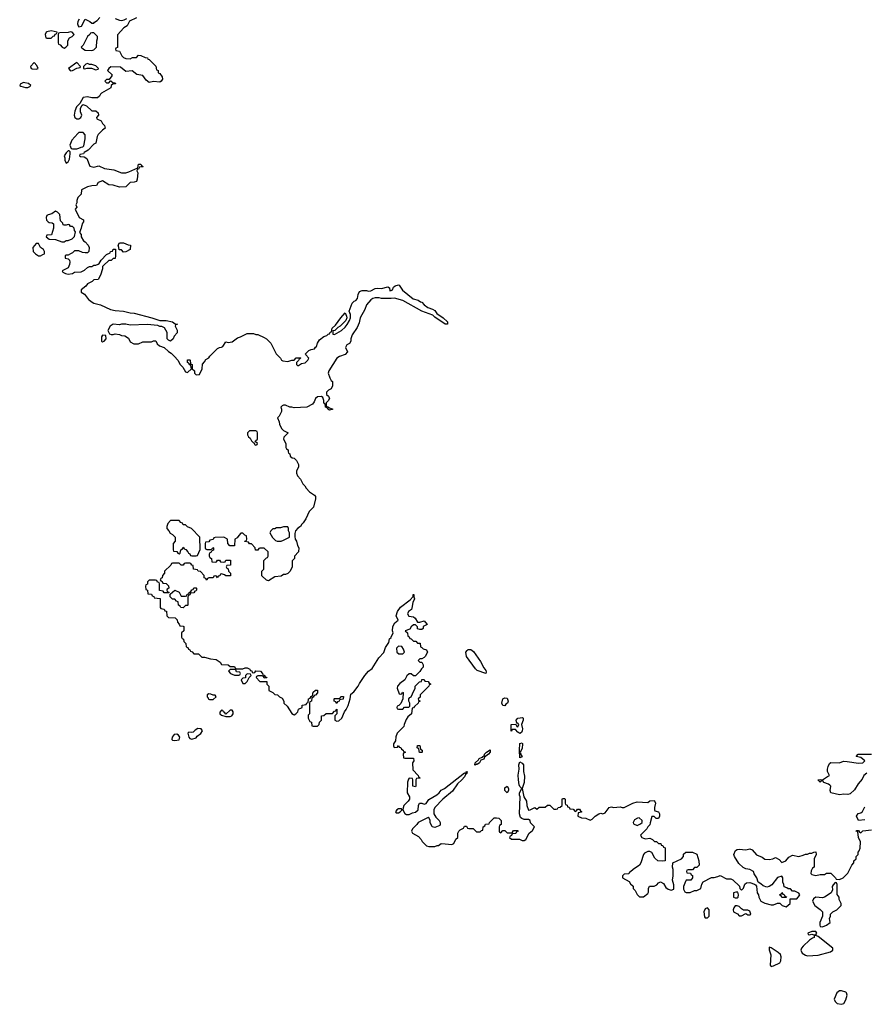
# Model space of a CAD drawing. Header units: inches. Extents: x 2106670 to 2322961, y 36024 to 224899.
# Tile 17 of 256: x 2126514 to 2134444, y 80263 to 89508. Entities that reach past the tile are written whole.
import ezdxf

# ---------------------------------------------------------------- set-up
doc = ezdxf.new("R2010")
doc.units = ezdxf.units.IN
doc.header["$MEASUREMENT"] = 0
doc.layers.add('C1028', color=7, linetype='Continuous')
doc.layers.add('C1038', color=7, linetype='Continuous')

msp = doc.modelspace()

# ---------------------------------------------------------------- linework, layer by layer
at = {"layer": 'C1028', "color": 5, "elevation": 40}
for points in [[(2127610, 89526), (2127544.7, 89495.3), (2127522, 89450), (2127492, 89430), (2127432.7, 89367.3), (2127432, 89248), (2127418, 89242), (2127414, 89230), (2127418, 89218), (2127450, 89214), (2127472, 89170), (2127490, 89152), (2127510, 89144.7), (2127550, 89142), (2127572.7, 89152.7), (2127610, 89154), (2127630, 89174), (2127651.6, 89171.6), (2127692.7, 89152.7), (2127714, 89150), (2127718, 89138), (2127730, 89134), (2127792.7, 89072.7), (2127798, 89038), (2127814, 89030), (2127814, 89010), (2127830, 89002), (2127850.5, 88970.5), (2127854, 88950), (2127841, 88930), (2127830, 88922.7), (2127770, 88929.2), (2127730, 88919), (2127700.9, 88940.9), (2127670, 88984), (2127613.6, 88993.6), (2127570, 89029), (2127510, 89022.7), (2127461.5, 89061.5), (2127370, 89064), (2127351.3, 89050), (2127338, 89030), (2127382, 88990), (2127379.6, 88980.4), (2127354, 88946), (2127330, 88946), (2127314, 88930), (2127330, 88914), (2127350, 88914), (2127366, 88934), (2127370, 88934), (2127390, 88914), (2127410, 88914), (2127412.7, 88907.3), (2127390, 88906), (2127374, 88890), (2127371.1, 88868.9), (2127281.4, 88818.6), (2127271.3, 88810), (2127262, 88790), (2127244.7, 88775.3), (2127190, 88774), (2127150, 88784), (2127110, 88778), (2127078, 88722), (2127046.8, 88690), (2127031.3, 88650), (2127026, 88610), (2127032, 88590), (2127050, 88578), (2127070, 88578), (2127088, 88590), (2127098, 88610), (2127084, 88644), (2127084.7, 88675.3), (2127096.4, 88703.6), (2127110, 88712), (2127139.8, 88699.8), (2127190, 88652), (2127230, 88652), (2127250, 88634), (2127254, 88610), (2127234, 88590), (2127238, 88578), (2127278, 88558), (2127290, 88534), (2127310, 88514), (2127318, 88490), (2127290.6, 88469.4), (2127251.3, 88430), (2127242, 88410), (2127230, 88348), (2127210, 88338), (2127156.9, 88283.1), (2127118, 88262), (2127112.7, 88247.3), (2127078, 88242), (2127074, 88230), (2127083.6, 88223.6), (2127119.6, 88219.6), (2127143.6, 88203.6), (2127171.3, 88131.3), (2127210, 88124), (2127256, 88136), (2127310, 88110.8), (2127397.3, 88097.3), (2127470, 88071.3), (2127510, 88071), (2127540.2, 88079.8), (2127622, 88118), (2127630, 88152), (2127651.6, 88151.6), (2127658, 88138), (2127672, 88130), (2127670, 88126), (2127638, 88122), (2127630, 88106), (2127618, 88102), (2127614, 88090), (2127622, 88070), (2127618, 88010), (2127612, 87990), (2127590, 87982), (2127550, 87978), (2127510, 87938), (2127450, 87935.3), (2127390, 87955.3), (2127350, 87958), (2127290, 87994), (2127250, 87978), (2127234, 87950), (2127191.6, 87948.4), (2127150, 87938), (2127094, 87910), (2127092, 87870), (2127061, 87839), (2127051.3, 87810), (2127051.1, 87788.9), (2127042, 87770), (2127051.1, 87748.9), (2127034, 87730), (2127071.6, 87651.6), (2127112, 87630), (2127114, 87610), (2127103.6, 87596.4), (2127092.7, 87567.3), (2127092, 87550), (2127074, 87510), (2127092, 87490), (2127092, 87470), (2127111.6, 87431.6), (2127130, 87422), (2127158, 87390), (2127164.7, 87370), (2127162, 87330), (2127150, 87318), (2127130, 87318), (2127103.1, 87323.1), (2127070, 87338), (2127030, 87338), (2127010, 87318), (2126991.3, 87308.7), (2126970, 87298), (2126950, 87298), (2126942, 87290), (2126942, 87270), (2126970, 87262), (2126982, 87250), (2126984.7, 87230), (2126981, 87210), (2126970, 87178), (2126914, 87150), (2126918, 87138), (2126943.6, 87123.6), (2126970, 87118), (2127010, 87124.7), (2127030, 87138), (2127090, 87142), (2127123.1, 87156.9), (2127150, 87182), (2127170, 87192), (2127190, 87192), (2127210, 87202), (2127230, 87202), (2127250, 87212), (2127260.4, 87219.6), (2127278, 87250), (2127330, 87302), (2127362, 87318), (2127366, 87330), (2127386, 87334), (2127390, 87352), (2127412.7, 87352.7), (2127414, 87290), (2127410, 87266), (2127390, 87266), (2127371.6, 87248.4), (2127350, 87246), (2127299.6, 87200.4), (2127292, 87190), (2127291.3, 87170), (2127271.1, 87108.9), (2127250, 87068), (2127210, 87066), (2127194, 87050), (2127151.1, 87028.9), (2127134.4, 87005.6), (2127092, 86970), (2127092, 86950), (2127122, 86930), (2127159.6, 86879.6), (2127170, 86876), (2127194.4, 86854.4), (2127210, 86846), (2127274, 86830), (2127366.8, 86786.8), (2127410, 86776), (2127490, 86770.8), (2127550, 86754.8), (2127590, 86751), (2127754, 86710), (2127830, 86682), (2127890, 86684.7), (2127948.7, 86671.3), (2127972.7, 86652.7), (2127994, 86650), (2127978, 86642), (2127974, 86630), (2127991.6, 86591.6), (2127991.6, 86568.4), (2127963.6, 86536.4), (2127954, 86510), (2127930, 86488), (2127910, 86498), (2127898, 86510), (2127898, 86570), (2127874.6, 86614.6), (2127850, 86628), (2127830, 86628), (2127810, 86638), (2127710, 86645.2), (2127550, 86639), (2127510, 86649), (2127470, 86648.7), (2127450, 86642), (2127390, 86648.7), (2127362, 86630), (2127342, 86590), (2127358, 86558), (2127372.7, 86552.7), (2127390, 86552), (2127410, 86558), (2127451.6, 86551.6), (2127470, 86542), (2127499.6, 86539.6), (2127536.9, 86516.9), (2127550, 86482), (2127585.4, 86465.4), (2127630, 86464.7), (2127670, 86482), (2127750, 86484.7), (2127770, 86492), (2127791.3, 86491.3), (2127805.4, 86465.4), (2127826, 86446), (2127870.8, 86430.8), (2127910, 86391.3), (2127935.3, 86375.3), (2127966.4, 86346.4), (2127998, 86310), (2128022, 86270), (2128045.4, 86245.4), (2128070, 86202), (2128090, 86194), (2128126, 86230), (2128122, 86262), (2128110, 86266), (2128102, 86282), (2128088, 86290), (2128090, 86314), (2128110, 86314), (2128114, 86310), (2128118, 86278), (2128134, 86270), (2128134, 86230), (2128154, 86210), (2128154, 86190), (2128170, 86174), (2128202, 86178), (2128226, 86230), (2128230, 86274), (2128250, 86294), (2128263.1, 86316.9), (2128288.4, 86331.6), (2128298, 86350), (2128370, 86422), (2128390, 86431.3), (2128410, 86432), (2128420.4, 86439.6), (2128450, 86482), (2128470, 86478), (2128510, 86482), (2128558, 86522), (2128586, 86530), (2128650, 86562), (2128710, 86562), (2128730, 86552), (2128750, 86551.3), (2128810, 86524.7), (2128832, 86510), (2128870.9, 86470.9), (2128922, 86370), (2128962, 86330), (2128971.6, 86311.6), (2128983.6, 86303.6), (2129030, 86298), (2129070, 86311.3), (2129090, 86312), (2129110, 86332), (2129150, 86334), (2129154, 86330), (2129138, 86322), (2129132.7, 86307.3), (2129114, 86290), (2129114, 86270), (2129122, 86262), (2129130, 86262), (2129160.4, 86279.6), (2129192.9, 86287.1), (2129218, 86310), (2129228, 86330), (2129200.4, 86360.4), (2129198, 86370), (2129203.1, 86376.9), (2129230, 86402), (2129250, 86412), (2129282, 86418), (2129290, 86434), (2129302, 86438), (2129308.4, 86471.6), (2129330, 86502), (2129370, 86532), (2129398, 86542), (2129410, 86554), (2129422, 86558), (2129430, 86574), (2129442, 86578), (2129448, 86610), (2129480.4, 86639.6), (2129528, 86710), (2129570, 86754), (2129583.6, 86723.6), (2129584.7, 86710), (2129576, 86684), (2129522, 86630), (2129501, 86619), (2129471.3, 86588.7), (2129454, 86586), (2129454, 86554), (2129470, 86552), (2129534, 86590), (2129570, 86621), (2129590, 86646), (2129610, 86682), (2129619, 86710), (2129620.4, 86740.4), (2129606, 86770), (2129634, 86846), (2129654, 86866), (2129670, 86871.3), (2129684, 86890), (2129692.9, 86927.1), (2129705.2, 86954.8), (2129730, 86964.7), (2129770, 86964.7), (2129790, 86958), (2129810, 86961), (2129850, 86982.8), (2129870, 86986.8), (2129910, 86982.8), (2129970, 87001), (2129984.7, 86990), (2129990, 86962), (2130000, 86965.2)], [(2127072, 89512), (2127061, 89490), (2127058, 89470), (2127062, 89450), (2127070, 89442), (2127094, 89446), (2127130, 89512), (2127174, 89490), (2127190, 89474), (2127210, 89474), (2127216.4, 89483.6), (2127240.4, 89499.6), (2127266, 89530)], [(2127410, 89518), (2127450, 89504.7), (2127470, 89501), (2127494.6, 89505.4), (2127520.4, 89519.6)], [(2130000, 86891.6), (2129910.5, 86889.5), (2129890, 86896), (2129850, 86896), (2129830, 86889.3), (2129810, 86877.2), (2129770.7, 86830), (2129753, 86787), (2129710.8, 86710), (2129699.8, 86660.2), (2129681.4, 86618.6), (2129636, 86550), (2129622, 86510), (2129622, 86490), (2129610, 86468), (2129585.4, 86454.6), (2129572, 86430), (2129592, 86390), (2129570, 86364), (2129515.3, 86344.7), (2129490, 86328.7), (2129416, 86210), (2129411.3, 86190), (2129425.4, 86145.4), (2129439.6, 86119.6), (2129452, 86110), (2129451.6, 86071.6), (2129436.9, 86043.1), (2129414, 86030), (2129394, 86010), (2129394, 85990), (2129412.7, 85972.7), (2129422, 85950), (2129411.3, 85930), (2129391.3, 85910), (2129391.6, 85891.6), (2129394, 85874), (2129406, 85874), (2129422, 85862), (2129454, 85850), (2129423.1, 85843.1), (2129406, 85850), (2129402, 85862), (2129386, 85870), (2129382, 85902), (2129368.4, 85908.4), (2129368, 85932), (2129359, 85959), (2129348.4, 85968.4), (2129310, 85968), (2129292, 85950), (2129279.8, 85920.2), (2129263.6, 85896.4), (2129210, 85868.7), (2129090, 85862), (2129070, 85868.7), (2129048.9, 85868.9), (2129010, 85888), (2128990, 85888.7), (2128976.9, 85883.1), (2128964.7, 85870), (2128972, 85850), (2128972, 85830), (2128950, 85786), (2128934, 85770), (2128951.6, 85731.6), (2128952, 85710), (2128972, 85670), (2128990, 85652), (2129034, 85630), (2128992.7, 85587.3), (2128992, 85570), (2129014, 85530), (2129014, 85490), (2129018, 85478), (2129034, 85470), (2129034, 85450), (2129038, 85438), (2129051.6, 85431.6), (2129054, 85410), (2129072.7, 85392.7), (2129090, 85392), (2129112, 85370), (2129132, 85330), (2129131.6, 85308.4), (2129112, 85270), (2129112, 85250), (2129123.6, 85223.6), (2129150, 85194), (2129172, 85150), (2129192, 85130), (2129202, 85110), (2129235.3, 85075.3), (2129282, 85042), (2129292, 85030), (2129291.1, 85008.9), (2129271.3, 84930), (2129232, 84890), (2129199.8, 84820.2), (2129176.9, 84783.1), (2129162, 84770), (2129151.3, 84748.7), (2129125.4, 84734.6), (2129104.7, 84710), (2129096.9, 84683.1), (2129096.9, 84656.9), (2129101, 84630), (2129111.3, 84610), (2129122, 84570), (2129134, 84550), (2129132.7, 84512.7), (2129094, 84470), (2129094, 84450), (2129072.7, 84427.3), (2129072, 84370), (2129052, 84330), (2129030, 84308), (2129010, 84298), (2128990, 84298), (2128970, 84282), (2128910, 84275.3), (2128850, 84238), (2128830, 84246), (2128787.3, 84287.3), (2128786, 84330), (2128806, 84350), (2128806, 84430), (2128830, 84454), (2128842, 84458), (2128846, 84470), (2128846, 84510), (2128810, 84546), (2128770, 84546), (2128758, 84542), (2128750, 84526), (2128727.3, 84527.3), (2128726, 84550), (2128690, 84586), (2128670, 84586), (2128662, 84602), (2128627.3, 84607.3), (2128627.3, 84612.7), (2128642, 84618), (2128646, 84630), (2128642, 84662), (2128627.3, 84667.3), (2128610, 84686), (2128590, 84686), (2128570, 84666), (2128556.9, 84643.1), (2128534, 84630), (2128531.6, 84568.4), (2128487.3, 84567.3), (2128468.4, 84588.4), (2128466, 84630), (2128430, 84648), (2128350, 84646), (2128338, 84642), (2128330, 84626), (2128298, 84622), (2128290, 84606), (2128258, 84602), (2128254, 84590), (2128254, 84550), (2128258, 84538), (2128270, 84534), (2128310, 84534), (2128322, 84538), (2128327.3, 84552.7), (2128334, 84550), (2128332.7, 84527.3), (2128318, 84522), (2128312.7, 84507.3), (2128298, 84502), (2128294, 84490), (2128294, 84470), (2128298, 84458), (2128314, 84450), (2128318, 84418), (2128350, 84414), (2128362, 84418), (2128370, 84434), (2128390, 84434), (2128398, 84418), (2128430, 84414), (2128442, 84418), (2128450, 84434), (2128492.7, 84432.7), (2128492.7, 84387.3), (2128458, 84382), (2128454, 84370), (2128458, 84358), (2128472.7, 84352.7), (2128474, 84330), (2128494, 84310), (2128492.7, 84287.3), (2128450, 84286), (2128436.4, 84296.4), (2128410, 84306), (2128398, 84302), (2128392.7, 84287.3), (2128378, 84282), (2128370, 84266), (2128362, 84282), (2128350, 84286), (2128338, 84282), (2128330, 84266), (2128290, 84266), (2128278, 84262), (2128270, 84246), (2128262, 84262), (2128247.3, 84267.3), (2128246, 84290), (2128210, 84326), (2128188.4, 84328.4), (2128182, 84342), (2128146, 84350), (2128142, 84382), (2128130, 84386), (2128122, 84402), (2128110, 84406), (2128070, 84406), (2128058, 84402), (2128050, 84386), (2128030, 84386), (2128010, 84406), (2127950, 84406), (2127938, 84402), (2127932.7, 84387.3), (2127874, 84330), (2127874, 84310), (2127854, 84290), (2127852.7, 84267.3), (2127838, 84262), (2127834, 84250), (2127838, 84238), (2127852.7, 84232.7), (2127858, 84218), (2127890, 84214), (2127911.6, 84191.6), (2127914, 84170), (2127898, 84162), (2127894, 84150), (2127898, 84138), (2127912.7, 84132.7), (2127914, 84126), (2127870, 84126), (2127862, 84142), (2127827.3, 84147.3), (2127826, 84210), (2127822, 84222), (2127807.3, 84227.3), (2127802, 84242), (2127790, 84246), (2127730, 84246), (2127714, 84230), (2127712.7, 84207.3), (2127698, 84202), (2127694, 84190), (2127698, 84158), (2127714, 84150), (2127718, 84118), (2127752.7, 84112.7), (2127758, 84098), (2127772.7, 84092.7), (2127778, 84078), (2127832.7, 84072.7), (2127834, 83990), (2127838, 83978), (2127870, 83974), (2127878, 83958), (2127892.7, 83952.7), (2127894, 83910), (2127910, 83894), (2127972.7, 83892.7), (2127992.7, 83872.7), (2127994, 83850), (2128012.7, 83832.7), (2128018, 83818), (2128050, 83814), (2128054, 83810), (2128054, 83770), (2128034, 83750), (2128034, 83710), (2128038, 83698), (2128052.7, 83692.7), (2128054, 83670), (2128074, 83650), (2128078, 83618), (2128092.7, 83612.7), (2128098, 83598), (2128112.7, 83592.7), (2128118, 83578), (2128132.7, 83572.7), (2128150, 83554), (2128192.7, 83552.7), (2128223.6, 83523.6), (2128250, 83522), (2128305.4, 83505.4), (2128359.6, 83499.6), (2128396.9, 83476.9), (2128410, 83454), (2128471.6, 83451.6), (2128490, 83434), (2128530, 83434), (2128538, 83418), (2128550, 83414), (2128610, 83414), (2128630, 83422), (2128650, 83422), (2128674, 83410), (2128678, 83398), (2128692.7, 83392.7), (2128698, 83378), (2128710, 83374), (2128722, 83378), (2128730, 83394), (2128774, 83390), (2128794, 83370), (2128798, 83358), (2128810, 83354), (2128818, 83338), (2128830, 83334), (2128832.7, 83327.3), (2128810, 83326), (2128802, 83342), (2128790, 83346), (2128750, 83346), (2128738, 83342), (2128734, 83330), (2128770, 83294), (2128832.7, 83292.7), (2128834, 83270), (2128854, 83250), (2128854, 83210), (2128890, 83192), (2128910, 83172), (2128934, 83170), (2128954, 83150), (2128976.9, 83136.9), (2128994, 83110), (2128994, 83090), (2129023.6, 83063.6), (2129070, 82994), (2129083.6, 82983.6), (2129090, 82982), (2129106, 82990), (2129126, 83010), (2129130, 83034), (2129166, 83050), (2129167.3, 83072.7), (2129202, 83078), (2129210, 83094), (2129222, 83098), (2129226, 83130), (2129242, 83138), (2129250, 83154), (2129262, 83158), (2129270, 83194), (2129290, 83214), (2129310, 83214), (2129310, 83186), (2129290, 83166), (2129278, 83162), (2129270, 83146), (2129258, 83142), (2129254, 83110), (2129238, 83102), (2129234, 83090), (2129234, 82990), (2129223.6, 82976.4), (2129222, 82950), (2129238, 82918), (2129252.7, 82912.7), (2129258, 82878), (2129270, 82874), (2129310, 82874), (2129326, 82890), (2129327.3, 82912.7), (2129346, 82930), (2129347.3, 82972.7), (2129370, 82974), (2129390, 82994), (2129450, 82994), (2129470, 83014), (2129482, 83018), (2129490, 83034), (2129491.6, 82991.6), (2129474, 82970), (2129474, 82930), (2129490, 82922), (2129510, 82924.7), (2129537.2, 82950), (2129564, 83010), (2129579.3, 83030), (2129598, 83070), (2129616, 83130), (2129624, 83176), (2129650, 83198), (2129693.2, 83250), (2129704.5, 83275.5), (2129754, 83350), (2129789.4, 83390.6), (2129822.7, 83417.3), (2129884.8, 83515.2), (2129932.9, 83567.1), (2129947, 83613), (2129978.6, 83661.4), (2129986.6, 83693.4), (2130000, 83707.9)]]:
    msp.add_lwpolyline(points, dxfattribs=at)
for points in [[(2126810, 89402), (2126770, 89395.3), (2126762, 89390), (2126754, 89370), (2126758, 89338), (2126770, 89334), (2126810, 89334), (2126827.3, 89352.7), (2126842, 89358), (2126847.3, 89372.7), (2126862, 89378), (2126866, 89390)], [(2126990, 89395.3), (2126970, 89388), (2126890, 89386), (2126878, 89382), (2126874, 89370), (2126874, 89290), (2126878, 89278), (2126892.7, 89272.7), (2126914, 89250), (2126930, 89242), (2126946, 89250), (2126966, 89270), (2126966, 89310), (2126982, 89338), (2127006, 89350), (2127026, 89370), (2127006, 89390)], [(2127210, 89386), (2127190, 89386), (2127178, 89382), (2127174, 89370), (2127152, 89350), (2127111, 89269), (2127092, 89250), (2127112, 89230), (2127130, 89221), (2127190, 89218), (2127210, 89224.7), (2127235.3, 89250), (2127238, 89310), (2127246, 89330), (2127246, 89350)], [(2126650, 89106), (2126614, 89070), (2126622, 89050), (2126630, 89046), (2126670, 89042), (2126686, 89050), (2126676.4, 89076.4)], [(2127050, 89106), (2126971.3, 89050), (2126990, 89027.3), (2127010, 89031.3), (2127050, 89052), (2127082, 89058), (2127086, 89070)], [(2127150, 89098), (2127134, 89090), (2127114, 89070), (2127114, 89050), (2127126.8, 89046.8), (2127148, 89052), (2127188.4, 89051.6), (2127230, 89038), (2127250, 89042), (2127255.3, 89050), (2127230, 89074), (2127191.6, 89088.4), (2127168.4, 89088.4)], [(2126550, 88917.2), (2126532, 88910), (2126518, 88902), (2126514, 88890), (2126523.6, 88883.6), (2126570, 88871.3), (2126590, 88871.3), (2126610, 88882), (2126618, 88890), (2126598, 88910), (2126563.5, 88916.5)], [(2127110, 88448), (2127070, 88448), (2127059.6, 88440.4), (2127004.5, 88375.5), (2126984.7, 88330), (2126998, 88298), (2127010, 88294), (2127050, 88294), (2127070, 88302), (2127090, 88312), (2127107.3, 88312.7), (2127116.4, 88323.6), (2127128.7, 88390), (2127128.4, 88428.4)], [(2126978, 88278), (2126970, 88278), (2126950, 88258), (2126931.3, 88230), (2126938, 88210), (2126938, 88190), (2126950, 88162), (2126970, 88174), (2126980.4, 88199.6), (2126988, 88250), (2126987.3, 88267.3)], [(2126850, 87708.7), (2126814.8, 87685.2), (2126782.8, 87677.2), (2126770, 87668), (2126761, 87650), (2126766.4, 87626.4), (2126782, 87610), (2126790, 87604.7), (2126819.6, 87599.6), (2126832, 87590), (2126831.3, 87550), (2126811.6, 87488.4), (2126770, 87486), (2126762, 87470), (2126790, 87446), (2126850, 87444.7), (2126910, 87422), (2126930, 87422), (2126950, 87434), (2126970, 87434), (2127006, 87450), (2127027.3, 87472.7), (2127036.4, 87516.4), (2127028, 87530), (2127026, 87550), (2127010, 87566), (2126990, 87566), (2126982, 87582), (2126970, 87586), (2126950, 87578), (2126930, 87578), (2126923.1, 87583.1), (2126918, 87598), (2126898, 87618), (2126890, 87678), (2126870, 87702)], [(2126670, 87408), (2126638, 87370), (2126642, 87330), (2126662, 87310), (2126690, 87291.3), (2126710, 87292), (2126730, 87302), (2126746, 87310), (2126746, 87330), (2126738, 87350), (2126708, 87370), (2126690, 87406)], [(2127490, 87326), (2127470, 87346), (2127447.3, 87347.3), (2127446, 87370), (2127438, 87390), (2127450, 87412), (2127490, 87412), (2127532.7, 87392.7), (2127554, 87390), (2127552, 87350), (2127510, 87328)], [(2127290, 86546), (2127282, 86530), (2127282, 86490), (2127290, 86482), (2127306, 86490), (2127326, 86510), (2127322, 86542)], [(2128730, 85646), (2128670, 85646), (2128654, 85630), (2128654, 85610), (2128662, 85590), (2128678, 85578), (2128690, 85554), (2128710, 85534), (2128714, 85534), (2128718, 85518), (2128730, 85514), (2128742, 85518), (2128746, 85530), (2128726, 85546), (2128727.3, 85552.7), (2128746, 85570), (2128746, 85630), (2128742, 85642)], [(2128010, 84806), (2127930, 84806), (2127903.6, 84776.4), (2127894, 84750), (2127894, 84730), (2127914, 84710), (2127925.4, 84685.4), (2127950, 84674), (2127974, 84650), (2127974, 84610), (2127954, 84590), (2127954, 84530), (2127958, 84518), (2127990, 84514), (2127998, 84498), (2128010, 84494), (2128022, 84498), (2128026, 84530), (2128042, 84538), (2128050, 84554), (2128058, 84538), (2128072.7, 84532.7), (2128092.7, 84512.7), (2128098, 84498), (2128112.7, 84492.7), (2128118, 84478), (2128130, 84474), (2128170, 84474), (2128182, 84478), (2128207.3, 84532.7), (2128206, 84650), (2128126, 84730), (2128090, 84746), (2128070, 84766), (2128050, 84766), (2128042, 84782), (2128027.3, 84787.3)], [(2129030, 84746), (2128990, 84746), (2128963.6, 84736.4), (2128924.7, 84735.3), (2128910, 84728), (2128890, 84728), (2128872, 84710), (2128862, 84690), (2128886.4, 84646.4), (2128916.9, 84616.9), (2128930, 84611.3), (2128968.4, 84611.6), (2128990, 84622), (2129046, 84650), (2129046, 84690), (2129038, 84710), (2129038, 84730)], [(2128050, 83986), (2128027.3, 83987.3), (2128022, 84002), (2128006, 84010), (2128002, 84042), (2127987.3, 84047.3), (2127970, 84066), (2127947.3, 84067.3), (2127927.3, 84087.3), (2127926, 84114), (2127970, 84152), (2128010, 84134), (2128030, 84094), (2128070, 84094), (2128082, 84098), (2128087.3, 84112.7), (2128102, 84118), (2128106, 84130), (2128122, 84138), (2128130, 84154), (2128142, 84158), (2128150, 84174), (2128170, 84174), (2128174, 84170), (2128174, 84150), (2128170, 84146), (2128158, 84142), (2128150, 84126), (2128118, 84122), (2128112.7, 84107.3), (2128098, 84102), (2128094, 84090), (2128094, 84010), (2128090, 84006), (2128070, 84006)], [(2128530, 83406), (2128490, 83406), (2128474, 83390), (2128494, 83370), (2128530, 83352), (2128570, 83354), (2128582, 83358), (2128586, 83370), (2128582, 83382), (2128550, 83386), (2128542, 83402)], [(2128650, 83366), (2128634, 83350), (2128632.7, 83327.3), (2128610, 83326), (2128594, 83310), (2128610, 83274), (2128630, 83274), (2128650, 83294), (2128667.3, 83332.7), (2128686, 83350), (2128682, 83362)], [(2128290, 83178), (2128274, 83170), (2128274, 83150), (2128282, 83142), (2128284.7, 83130), (2128294.6, 83125.4), (2128330, 83124.7), (2128358, 83150), (2128350, 83166), (2128330, 83166), (2128310, 83175.3)], [(2129490, 83086), (2129482, 83102), (2129466, 83110), (2129466, 83130), (2129470, 83134), (2129510, 83134), (2129522, 83138), (2129530, 83154), (2129552.7, 83152.7), (2129551.1, 83128.9), (2129518, 83122), (2129514, 83110), (2129498, 83102)], [(2128510, 83026), (2128490, 83026), (2128450, 82986), (2128440.4, 83000.4), (2128426, 83010), (2128422, 83022), (2128410, 83026), (2128392.7, 83007.3), (2128392, 82990), (2128410, 82978), (2128450, 82964.7), (2128490, 82966), (2128506, 82970), (2128518, 82990), (2128518, 83010)], [(2128187.5, 82852.5), (2128162, 82838), (2128142, 82818), (2128130, 82814), (2128102, 82818), (2128094, 82810), (2128101, 82770), (2128110, 82758), (2128130, 82751), (2128170, 82764.7), (2128180.9, 82779.1), (2128214.5, 82805.5), (2128229, 82830), (2128218, 82850)], [(2127990, 82799.3), (2127964.5, 82795.5), (2127946, 82770), (2127942, 82750), (2127950, 82742), (2127970, 82738.8), (2128010, 82747.3), (2128017.2, 82770), (2128004, 82790)]]:
    msp.add_lwpolyline(points, close=True, dxfattribs=at)
at = {"layer": 'C1038', "color": 5, "elevation": 40}
for points in [[(2130000, 86965.2), (2130015.3, 86970), (2130024.7, 86995.3), (2130038, 87010), (2130070, 87018.8), (2130076.8, 87016.8), (2130107.9, 86967.9), (2130207.9, 86887.9), (2130253.7, 86873.7), (2130278, 86858), (2130290, 86856), (2130310.9, 86830.9), (2130346.8, 86806.8), (2130390, 86791), (2130410, 86778), (2130430.8, 86750.8), (2130491.3, 86710), (2130530, 86672), (2130531.3, 86648.7), (2130510, 86649), (2130410, 86715.3), (2130393.6, 86733.6), (2130288, 86770), (2130111.8, 86871.8), (2130032.3, 86892.3), (2130000, 86891.6)], [(2130000, 83707.9), (2130002, 83710), (2130019, 83750), (2130014, 83770), (2130018, 83810), (2130036.4, 83843.6), (2130066, 83870), (2130048.7, 83910), (2130062, 83950), (2130089.3, 83990.7), (2130180.4, 84059.6), (2130208, 84092), (2130208.7, 84110), (2130214, 84110), (2130214, 84090), (2130222, 84070), (2130204.7, 84035.3), (2130196.9, 83983.1), (2130192, 83970), (2130164.7, 83950), (2130156, 83930), (2130167.3, 83907.3), (2130210, 83900.7), (2130226, 83890), (2130250, 83852), (2130270, 83851.3), (2130310, 83862), (2130338, 83830), (2130302, 83810), (2130302, 83790), (2130290, 83782), (2130270, 83782), (2130248.7, 83788.7), (2130247.3, 83807.3), (2130230, 83826), (2130210, 83826), (2130190, 83808), (2130175.3, 83784.7), (2130134, 83770), (2130154, 83750), (2130158, 83718), (2130170, 83714), (2130178, 83698), (2130190, 83694), (2130210, 83674), (2130232.7, 83672.7), (2130250, 83654), (2130272.7, 83652.7), (2130278, 83618), (2130290, 83614), (2130302, 83602), (2130334, 83590), (2130342, 83570), (2130322, 83530), (2130310, 83518), (2130290, 83506), (2130270, 83506), (2130254, 83490), (2130270, 83474), (2130290, 83474), (2130302, 83450), (2130302, 83430), (2130286, 83414), (2130270, 83388), (2130230, 83346), (2130210, 83346), (2130190, 83366), (2130170, 83366), (2130150, 83346), (2130131.1, 83308.9), (2130083.5, 83276.5), (2130061, 83250), (2130058, 83230), (2130078, 83178), (2130090, 83174), (2130102, 83178), (2130107.3, 83192.7), (2130114, 83190), (2130112, 83130), (2130092.7, 83087.3), (2130072.7, 83067.3), (2130058, 83062), (2130054, 83050), (2130058, 83038), (2130070, 83034), (2130110, 83034), (2130128, 83052), (2130167.3, 83052.7), (2130178, 83062), (2130178, 83090), (2130168, 83110), (2130168.4, 83131.6), (2130176.4, 83143.6), (2130188.7, 83151.3), (2130203.1, 83176.9), (2130226, 83230), (2130226, 83250), (2130266, 83290), (2130286, 83294), (2130290, 83312), (2130310, 83314), (2130318, 83298), (2130350, 83294), (2130358, 83278), (2130374, 83270), (2130358, 83262), (2130354, 83250), (2130274, 83170), (2130272.7, 83147.3), (2130254, 83130), (2130258, 83118), (2130274, 83110), (2130258, 83102), (2130254, 83090), (2130219.6, 83060.4), (2130210, 83046), (2130198, 83042), (2130192, 82990), (2130158, 82962), (2130142, 82938), (2130124.7, 82890), (2130122, 82870), (2130058, 82810), (2130046.4, 82773.6), (2130042, 82738), (2130022, 82710), (2130022, 82690), (2130030, 82674), (2130062, 82678), (2130070, 82694), (2130078, 82678), (2130092.7, 82672.7), (2130098, 82658), (2130114, 82650), (2130118, 82638), (2130132.7, 82632.7), (2130132.7, 82627.3), (2130118, 82622), (2130114, 82610), (2130118, 82578), (2130130, 82574), (2130212.7, 82572.7), (2130214, 82550), (2130202, 82530), (2130203.6, 82463.6), (2130254, 82410), (2130258, 82398), (2130274, 82390), (2130270, 82386), (2130238, 82382), (2130234, 82370), (2130234, 82310), (2130230, 82306), (2130206, 82310), (2130206, 82370), (2130202, 82382), (2130170, 82386), (2130163.6, 82376.4), (2130154, 82350), (2130151.3, 82250), (2130174, 82210), (2130174, 82190), (2130162, 82170), (2130122, 82130), (2130112.7, 82107.3), (2130112, 82090), (2130130, 82054), (2130145.4, 82045.4), (2130170, 82044.7), (2130200.4, 82059.6), (2130230, 82066), (2130254, 82090), (2130258, 82130), (2130266, 82150), (2130290, 82152), (2130310, 82142), (2130330, 82146.8), (2130354.6, 82185.4), (2130430, 82231), (2130451.8, 82248.2), (2130470, 82272), (2130502, 82290), (2130690, 82436), (2130706, 82434), (2130706, 82446), (2130714, 82450), (2130711, 82430), (2130699.6, 82420.4), (2130690, 82399), (2130666, 82370), (2130625.5, 82334.5), (2130576.3, 82263.7), (2130486, 82190), (2130411.3, 82110), (2130402, 82090), (2130402, 82050), (2130419.6, 82019.6), (2130452, 81990), (2130462, 81970), (2130462, 81950), (2130456.9, 81943.1), (2130410, 81922), (2130388, 81930), (2130368.4, 81968.4), (2130368, 81990), (2130358, 82010), (2130350, 82015.3), (2130254, 81970), (2130242, 81950), (2130202, 81910), (2130194, 81890), (2130202, 81870), (2130256.9, 81836.9), (2130282, 81810), (2130292, 81790), (2130334, 81750), (2130354.6, 81745.4), (2130410, 81744.7), (2130432.7, 81752.7), (2130447.3, 81752.7), (2130470, 81771.3), (2130508.9, 81771.1), (2130570, 81762), (2130590, 81774), (2130610, 81814), (2130626, 81830), (2130628.9, 81871.1), (2130638, 81890), (2130650, 81902), (2130682, 81918), (2130690, 81934), (2130710, 81934), (2130718, 81918), (2130730, 81914), (2130770, 81914), (2130803.6, 81883.6), (2130838, 81882), (2130850, 81894), (2130862, 81898), (2130866, 81930), (2130882, 81938), (2130887.3, 81952.7), (2130922, 81958), (2130926, 81970), (2130970, 82014), (2130990, 82014), (2131011.6, 82011.6), (2131034, 81990), (2131034, 81950), (2131018, 81942), (2131014, 81930), (2131014, 81890), (2131018, 81878), (2131030, 81874), (2131050, 81894), (2131070, 81894), (2131090, 81874), (2131130, 81874), (2131142, 81878), (2131150, 81894), (2131190, 81894), (2131192.7, 81887.3), (2131178, 81882), (2131172.7, 81867.3), (2131138, 81862), (2131132.7, 81847.3), (2131118, 81842), (2131114, 81830), (2131130, 81814), (2131207.3, 81812.7), (2131230, 81802), (2131250, 81802), (2131266, 81810), (2131298, 81870), (2131330, 81894), (2131346, 81930), (2131310, 81966), (2131308, 81990), (2131290, 81999), (2131250, 81999.5), (2131226.8, 82006.8), (2131216.6, 82016.6), (2131206, 82050), (2131214, 82210), (2131206.6, 82226.6), (2131206, 82250), (2131228, 82290), (2131210, 82308), (2131203.3, 82323.3), (2131196.2, 82370), (2131195.3, 82415.3), (2131202.4, 82470), (2131200.5, 82510), (2131210, 82538), (2131230, 82526), (2131242.8, 82510), (2131244, 82450), (2131253.5, 82406.5), (2131250, 82346), (2131231, 82290), (2131246, 82210), (2131270.6, 82170), (2131276.3, 82130), (2131290, 82086.8), (2131306, 82090), (2131350, 82112), (2131370, 82094), (2131390, 82114), (2131447.3, 82112.7), (2131470, 82132), (2131491.6, 82131.6), (2131530, 82094), (2131550, 82094), (2131562, 82098), (2131568.4, 82111.6), (2131587.3, 82112.7), (2131606, 82130), (2131606, 82190), (2131610, 82194), (2131630, 82194), (2131634, 82190), (2131634, 82150), (2131638, 82138), (2131652.7, 82132.7), (2131658, 82118), (2131672.7, 82112.7), (2131678, 82098), (2131710, 82094), (2131730, 82074), (2131742, 82078), (2131750, 82094), (2131770, 82094), (2131778, 82078), (2131790, 82074), (2131790, 82066), (2131758, 82062), (2131754, 82030), (2131790, 82014), (2131830, 82012), (2131870, 81992), (2131890, 82002), (2131918, 82030), (2131950, 82051.3), (2131970, 82056), (2131990, 82052), (2132010, 82062), (2132048, 82110), (2132070, 82118), (2132090, 82111.3), (2132150, 82118), (2132170, 82111.3), (2132190, 82111.3), (2132269.3, 82150.7), (2132310, 82164.7), (2132410, 82158), (2132430, 82174.8), (2132470, 82178), (2132474.4, 82174.4), (2132484.7, 82150), (2132474, 82110), (2132474, 82090), (2132478, 82078), (2132512, 82070), (2132522, 82050), (2132522, 82030), (2132510, 82008), (2132488.4, 82008.4), (2132470, 82026), (2132450, 82026), (2132432.7, 81967.3), (2132431.6, 81948.4), (2132411.6, 81928.4), (2132402, 81910), (2132342, 81850), (2132354, 81830), (2132370, 81822), (2132390, 81818), (2132430, 81822), (2132454, 81810), (2132472.7, 81792.7), (2132491.6, 81791.6), (2132510, 81774), (2132532.7, 81772.7), (2132538, 81758), (2132552.7, 81752.7), (2132558, 81738), (2132572.7, 81732.7), (2132574, 81610), (2132550, 81606), (2132506, 81610), (2132476.4, 81636.4), (2132448.4, 81688.4), (2132430, 81698), (2132410, 81698), (2132379.6, 81680.4), (2132371.1, 81668.9), (2132344.7, 81590), (2132332, 81570), (2132272, 81530), (2132250, 81506), (2132238, 81502), (2132232, 81488), (2132190, 81486), (2132174, 81470), (2132174, 81450), (2132236.9, 81416.9), (2132250, 81394), (2132272.7, 81372.7), (2132274, 81350), (2132292.7, 81332.7), (2132310, 81294), (2132332.7, 81272.7), (2132370, 81272), (2132410, 81302), (2132416.4, 81316.4), (2132418, 81350), (2132427.3, 81372.7), (2132470, 81372), (2132495.3, 81384.7), (2132510, 81402), (2132530, 81412), (2132556.9, 81396.9), (2132579.6, 81359.6), (2132603.6, 81343.6), (2132630, 81334), (2132655.3, 81344.7), (2132656.4, 81383.6), (2132642, 81430), (2132648, 81470), (2132648.7, 81530), (2132642, 81550), (2132646, 81590), (2132726, 81630), (2132746, 81650), (2132747.3, 81672.7), (2132768.4, 81691.6), (2132832, 81692), (2132871.6, 81671.6), (2132891.1, 81611.1), (2132894, 81570), (2132872.7, 81547.3), (2132850, 81546), (2132830, 81526), (2132790, 81526), (2132778, 81522), (2132774, 81510), (2132778, 81498), (2132812.7, 81492.7), (2132818, 81478), (2132831.6, 81471.6), (2132831.6, 81451.6), (2132814, 81430), (2132772.7, 81427.3), (2132763.6, 81416.4), (2132744.7, 81370), (2132745.4, 81345.4), (2132758, 81318), (2132770, 81311.3), (2132808.4, 81311.6), (2132850, 81332), (2132870, 81332), (2132908.4, 81351.6), (2132918, 81390), (2132930, 81412), (2133010, 81452), (2133032.7, 81452.7), (2133070, 81462), (2133090, 81472), (2133150, 81442), (2133190, 81442), (2133210, 81432), (2133271.1, 81371.1), (2133274, 81350), (2133290, 81334), (2133310, 81354), (2133322, 81390), (2133338, 81402), (2133370, 81406), (2133411.3, 81391.3), (2133423.6, 81383.6), (2133431.3, 81371.3), (2133438, 81310), (2133451.3, 81290), (2133452, 81270), (2133471.6, 81231.6), (2133510, 81211.3), (2133570, 81198), (2133590, 81198), (2133630, 81212), (2133650, 81214), (2133674, 81190), (2133710, 81178), (2133746, 81210), (2133747.3, 81252.7), (2133810, 81254), (2133836.4, 81283.6), (2133838, 81290), (2133830, 81306), (2133790, 81326), (2133770, 81326), (2133750, 81346), (2133730, 81346), (2133716.4, 81356.4), (2133690, 81366), (2133687.3, 81387.3), (2133678, 81410), (2133678, 81450), (2133670, 81466), (2133630, 81454), (2133576.3, 81383.7), (2133551, 81369), (2133530, 81362), (2133494, 81374), (2133473.6, 81393.6), (2133448.4, 81408.4), (2133434, 81450), (2133409.2, 81489.2), (2133402, 81510), (2133370, 81529), (2133330, 81536), (2133306.6, 81546.6), (2133264.5, 81584.5), (2133223.7, 81650), (2133219.5, 81670), (2133234, 81706), (2133250, 81716.3), (2133270, 81720.5), (2133330, 81714.8), (2133370, 81722.8), (2133390, 81712), (2133430, 81666.8), (2133484.5, 81644.5), (2133510, 81626), (2133550, 81621), (2133586, 81630), (2133610, 81642), (2133643.6, 81623.6), (2133670, 81594), (2133706, 81610), (2133736.4, 81643.6), (2133770, 81664.7), (2133830, 81652), (2133870, 81662), (2133890, 81672), (2133910, 81672), (2133930, 81682), (2133950, 81682), (2133968.4, 81691.6), (2133990, 81694), (2133991.6, 81668.4), (2133974, 81630), (2133974, 81550), (2133958, 81542), (2133943.6, 81516.4), (2133942, 81490), (2133950, 81482), (2133990, 81472), (2134030, 81482), (2134070, 81482), (2134090, 81494), (2134130, 81494), (2134174, 81450), (2134178, 81438), (2134210, 81434), (2134246, 81450), (2134290, 81494), (2134326, 81570), (2134346, 81590), (2134346, 81610), (2134366, 81630), (2134366, 81650), (2134386, 81670), (2134386, 81690), (2134396.4, 81703.6), (2134406, 81730), (2134407.3, 81787.3), (2134388, 81830), (2134382, 81882), (2134366, 81890), (2134370, 81894), (2134390, 81894), (2134398, 81878), (2134410, 81874), (2134428.7, 81891.3), (2134510, 81901)], [(2134466.3, 82433.7), (2134440.7, 82410), (2134423.4, 82376.6), (2134385.8, 82334.2), (2134350, 82278), (2134310, 82239), (2134290, 82233.2), (2134250, 82237.2), (2134210, 82229.2), (2134130, 82248), (2134122, 82270), (2134128, 82310), (2134120.4, 82320.4), (2134109, 82329), (2134064, 82344), (2134050, 82366), (2134030, 82348), (2134008.7, 82370), (2134030, 82374.8), (2134050, 82371.3), (2134097.2, 82402.8), (2134115.3, 82410), (2134098, 82450), (2134098, 82470), (2134103.1, 82496.9), (2134116.4, 82523.6), (2134130, 82532), (2134208.9, 82531.1), (2134250, 82544.7), (2134283.6, 82543.6), (2134390, 82527.3), (2134429.1, 82530.9), (2134448.7, 82550), (2134410, 82579.3), (2134366, 82590), (2134386, 82610), (2134407.8, 82612.2), (2134511.4, 82611.4)], [(2134450, 81995.3), (2134390, 81988), (2134369.2, 82030.8), (2134386.6, 82053.4), (2134410, 82061), (2134426.6, 82073.4), (2134450, 82118)]]:
    msp.add_lwpolyline(points, dxfattribs=at)
for points in [[(2130070, 83626), (2130052.7, 83607.3), (2130054, 83570), (2130072.7, 83552.7), (2130110, 83554), (2130126, 83570), (2130116.4, 83596.4), (2130102, 83622)], [(2130890, 83368), (2130810, 83396.2), (2130793.4, 83413.4), (2130709.6, 83530), (2130702, 83570), (2130713.8, 83586.2), (2130726, 83594), (2130750, 83594), (2130774.9, 83574.9), (2130840.6, 83480.6), (2130870, 83421), (2130890, 83398), (2130894.4, 83385.6)], [(2131070, 83066), (2131050, 83068), (2131042, 83090), (2131048.7, 83130), (2131070, 83141), (2131090, 83136), (2131098.8, 83110), (2131094, 83090), (2131079.6, 83080.4)], [(2131210, 82805.2), (2131190, 82819), (2131170, 82844), (2131138, 82842), (2131128, 82828), (2131129.4, 82890), (2131174, 82894), (2131172, 82890), (2131182, 82870), (2131190, 82866.8), (2131199, 82890), (2131190, 82902), (2131182, 82902), (2131175.3, 82930), (2131189.2, 82950.8), (2131235.3, 82955.3), (2131242, 82950), (2131240.7, 82930), (2131224.7, 82890), (2131235.3, 82850), (2131232.2, 82830), (2131224.9, 82815.1)], [(2130290, 82626), (2130267.3, 82627.3), (2130262, 82662), (2130246, 82670), (2130250, 82694), (2130271.6, 82691.6), (2130278, 82658), (2130294, 82650), (2130294, 82630)], [(2131210, 82578), (2131207.3, 82650), (2131209.6, 82710.4), (2131230, 82718), (2131234, 82710), (2131230, 82666), (2131212, 82630), (2131221, 82601), (2131230, 82588)], [(2130810, 82515.3), (2130803.6, 82516.4), (2130790, 82508.7), (2130786, 82510), (2130789.3, 82530.7), (2130822, 82558), (2130828.7, 82570), (2130857.2, 82582.8), (2130878, 82602), (2130879, 82610), (2130895.3, 82630), (2130931.1, 82651.1), (2130930.8, 82630), (2130914.8, 82610), (2130878, 82582), (2130870, 82566), (2130844.7, 82555.3), (2130830, 82529.2)], [(2131090, 82248), (2131068, 82270), (2131070, 82294), (2131090, 82311.3), (2131102, 82290), (2131102, 82270)], [(2130098, 82098), (2130070, 82098), (2130054, 82090), (2130042, 82070), (2130050, 82062), (2130070, 82062), (2130086, 82070), (2130106, 82090)], [(2132330, 82013.2), (2132314, 82010), (2132286.4, 81993.6), (2132274, 81970), (2132278, 81958), (2132310, 81942), (2132343.1, 81956.9), (2132358, 81970), (2132358, 81990)], [(2134170, 81406), (2134150, 81386), (2134142, 81370), (2134143.6, 81336.4), (2134134, 81310), (2134070, 81268.7), (2134050, 81262), (2133990, 81268.7), (2133966.8, 81253.2), (2133958, 81230), (2133978, 81190), (2134030, 81152), (2134052, 81130), (2134052, 81090), (2134026, 81030), (2134024.7, 81004.7), (2134030, 80994), (2134051.6, 80991.6), (2134090, 81006), (2134122, 81030), (2134118, 81070), (2134126, 81090), (2134126, 81110), (2134148.4, 81131.6), (2134186, 81150), (2134226, 81190), (2134226, 81210), (2134208.4, 81248.4), (2134207.3, 81267.3), (2134187.3, 81292.7), (2134187.3, 81387.3), (2134182, 81402)], [(2133236.4, 81316.4), (2133214, 81310), (2133214, 81270), (2133230, 81262), (2133250, 81262), (2133258, 81270), (2133262, 81290), (2133255.3, 81315.3)], [(2133670, 81266), (2133662, 81282), (2133646, 81290), (2133662, 81298), (2133670, 81314), (2133678, 81298), (2133692.7, 81292.7), (2133698, 81278), (2133712.7, 81272.7), (2133710, 81266)], [(2133250, 81188.7), (2133230, 81188), (2133218, 81170), (2133212, 81150), (2133214, 81130), (2133251.6, 81111.6), (2133270, 81094), (2133290, 81094), (2133330, 81114), (2133350, 81102), (2133370, 81102), (2133378, 81110), (2133370, 81138), (2133350, 81146), (2133310, 81146), (2133290, 81158), (2133270, 81182)], [(2132970, 81168), (2132950, 81158), (2132938, 81130), (2132943.6, 81083.6), (2132950, 81074), (2132970, 81074), (2132986, 81090), (2132988, 81110), (2132988, 81150)], [(2133990, 80908), (2133974, 80906), (2133972, 80890), (2133956, 80884), (2133930, 80864), (2133870, 80809.3), (2133855.5, 80790), (2133848.5, 80770), (2133861.5, 80741.5), (2133890, 80723), (2133910, 80719.1), (2134010, 80724.7), (2134124.7, 80755.3), (2134148, 80770), (2134148.7, 80790), (2134010, 80898)], [(2133990, 80946), (2133950, 80946), (2133914, 80930), (2133918, 80918), (2133930, 80914), (2133950, 80922), (2133970, 80914), (2133990, 80914), (2133998, 80930)], [(2133550, 80798), (2133550, 80774), (2133566.4, 80726.4), (2133561, 80630), (2133570, 80618), (2133590, 80624.7), (2133650, 80652), (2133659, 80670), (2133662.7, 80710), (2133658, 80730), (2133636, 80750), (2133570, 80792.7)], [(2134231, 80389), (2134210, 80389), (2134184.7, 80370), (2134161, 80310), (2134171.3, 80290), (2134190, 80271.3), (2134230, 80262.8), (2134250, 80271.3), (2134270, 80304.7), (2134281.2, 80350), (2134277.2, 80370), (2134270, 80377.2)]]:
    msp.add_lwpolyline(points, close=True, dxfattribs=at)

doc.saveas('drawing.dxf')
